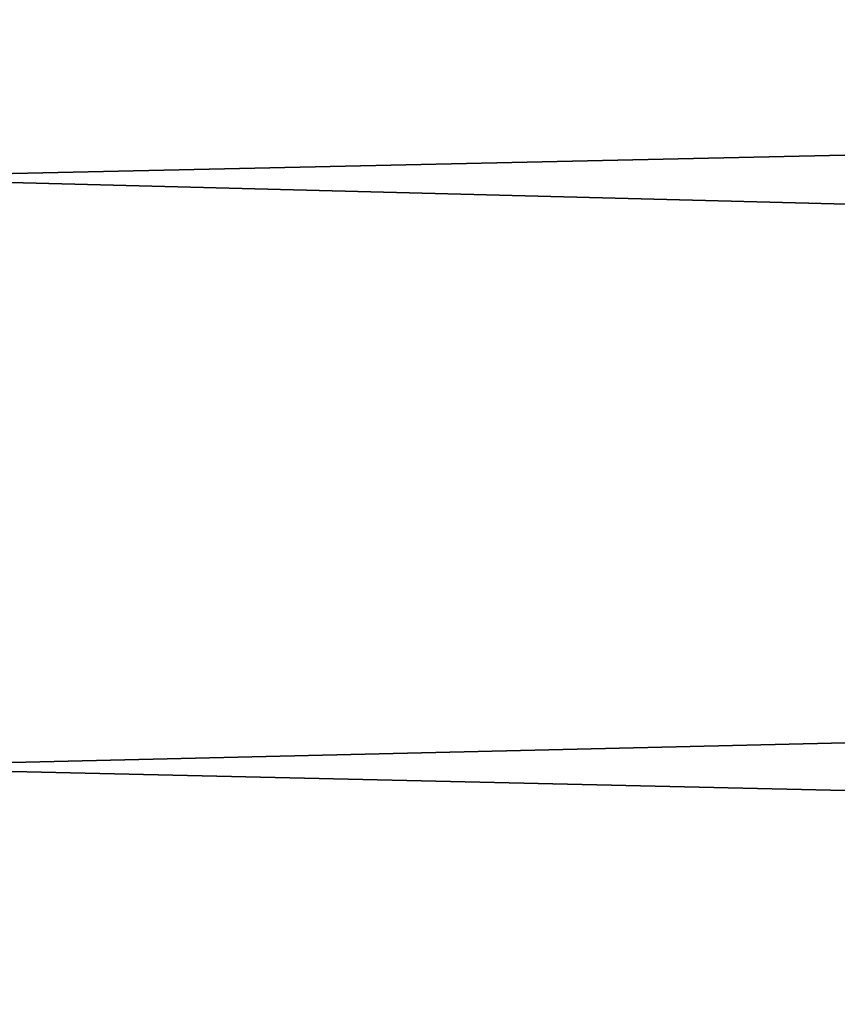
# Model space of a CAD drawing. Header units: metres. Extents: x -2 to 85, y -75 to 96.
# Tile 177 of 256: x 13.63 to 14.76, y -38.72 to -37.36. Entities that reach past the tile are written whole.
import ezdxf

# ---------------------------------------------------------------- set-up
doc = ezdxf.new("R2010")
doc.units = ezdxf.units.M
doc.layers.add('solid_20204500', color=7, linetype='CONTINUOUS')

msp = doc.modelspace()

# ---------------------------------------------------------------- linework, layer by layer
at = {"layer": 'solid_20204500'}
for points in [[(13.349999, -36.763554, 13.93477), (13.349999, -37.575203, 13.983068), (29.895023, -37.212536, 13.520465)], [(13.35, -37.575188, -13.982955), (13.35, -36.763546, -13.934657), (29.894979, -37.212524, -13.520466)], [(13.349999, -37.575203, 13.983068), (29.895012, -38, 13.543378), (29.895023, -37.212536, 13.520465)], [(13.35, -37.575188, -13.982955), (29.894979, -37.212524, -13.520466), (29.895012, -38, -13.543378)], [(13.349999, -37.575203, 13.983068), (13.349999, -38.38829, 13.984129), (29.895012, -38, 13.543378)], [(13.35, -38.388268, -13.984017), (13.35, -37.575188, -13.982955), (29.895012, -38, -13.543378)], [(13.349999, -38.38829, 13.984129), (29.895658, -38.766853, 13.521633), (29.895012, -38, 13.543378)], [(29.895658, -38.766853, -13.521633), (13.35, -38.388268, -13.984017), (29.895012, -38, -13.543378)], [(13.349999, -38.38829, 13.984129), (13.349999, -39.200062, 13.93795), (29.895658, -38.766853, 13.521633)], [(29.895658, -38.766853, -13.521633), (13.35, -39.200035, -13.937841), (13.35, -38.388268, -13.984017)]]:
    msp.add_3dface(points, dxfattribs=at)

doc.saveas('drawing.dxf')
